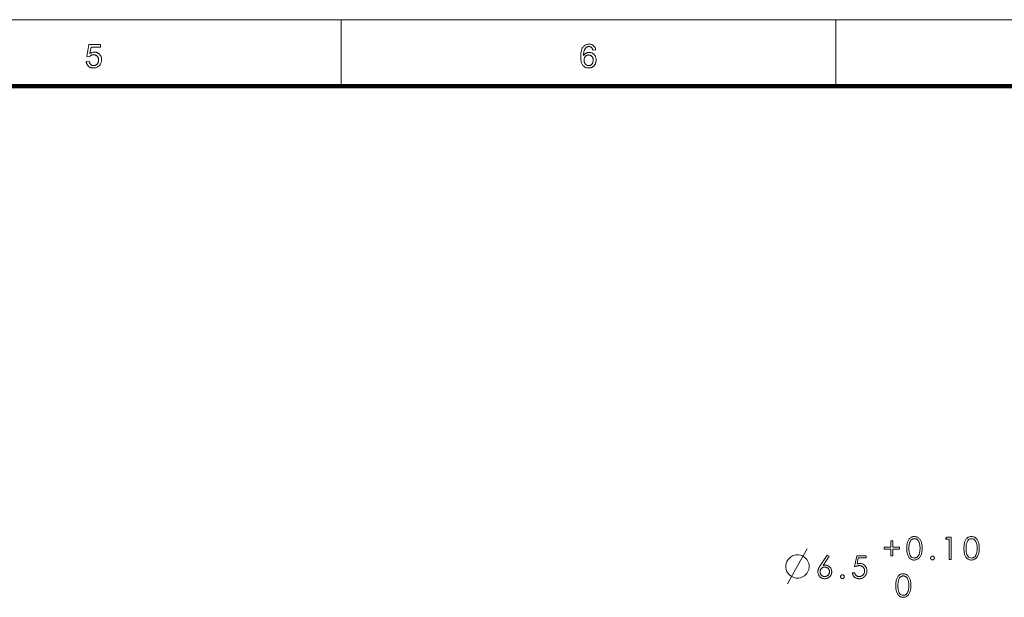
# Model space of a CAD drawing. Extents: x 0 to 1189, y 0 to 841.
# Tile 82 of 132: x 323 to 471, y 744 to 831. Entities that reach past the tile are written whole.
import ezdxf

# ---------------------------------------------------------------- set-up
doc = ezdxf.new("R2010")
doc.units = 0

msp = doc.modelspace()

# ---------------------------------------------------------------- linework, layer by layer
at = {"color": 7, "lineweight": 13}
msp.add_line((10, 831), (1179, 831), dxfattribs=at)
at = {"color": 7, "lineweight": 13, "ltscale": 0.25}
for p, q in [((371.56, 821), (371.56, 831)), ((445.88, 821), (445.88, 831))]:
    msp.add_line(p, q, dxfattribs=at)
at = {"color": 7, "lineweight": 100}
msp.add_line((1169, 821), (20, 821), dxfattribs=at)
at = {"color": 7, "lineweight": 13}
for points in [[(333.25, 824.72), (333.7, 824.76), (333.71, 824.7), (333.73, 824.63), (333.74, 824.58), (333.76, 824.52), (333.78, 824.47), (333.81, 824.42), (333.84, 824.38), (333.87, 824.34), (333.9, 824.3), (333.93, 824.26), (333.97, 824.23), (334.01, 824.2), (334.05, 824.18), (334.09, 824.16), (334.13, 824.14), (334.18, 824.13), (334.23, 824.11), (334.27, 824.11), (334.32, 824.1), (334.37, 824.1), (334.44, 824.1), (334.49, 824.11), (334.55, 824.12), (334.61, 824.14), (334.66, 824.16), (334.71, 824.18), (334.76, 824.21), (334.81, 824.25), (334.86, 824.29), (334.9, 824.33), (334.94, 824.38), (334.98, 824.43), (335.01, 824.49), (335.04, 824.54), (335.06, 824.6), (335.08, 824.67), (335.09, 824.73), (335.11, 824.8), (335.11, 824.88), (335.11, 824.95), (335.11, 825.03), (335.11, 825.09), (335.1, 825.16), (335.08, 825.22), (335.06, 825.28), (335.04, 825.34), (335.01, 825.39), (334.98, 825.44), (334.95, 825.49), (334.91, 825.53), (334.87, 825.57), (334.82, 825.61), (334.77, 825.64), (334.72, 825.67), (334.67, 825.69), (334.61, 825.71), (334.56, 825.73), (334.5, 825.74), (334.43, 825.74), (334.37, 825.75), (334.33, 825.74), (334.29, 825.74), (334.25, 825.74), (334.21, 825.73), (334.17, 825.72), (334.13, 825.71), (334.1, 825.7), (334.06, 825.69), (334.03, 825.67), (333.99, 825.65), (333.96, 825.63), (333.93, 825.61), (333.9, 825.59), (333.87, 825.57), (333.84, 825.54), (333.82, 825.52), (333.79, 825.49), (333.77, 825.46), (333.75, 825.44), (333.73, 825.41), (333.33, 825.46), (333.66, 827.26), (335.41, 827.26), (335.41, 826.85), (334.01, 826.85), (333.82, 825.91), (333.88, 825.95), (333.95, 825.98), (334.01, 826.02), (334.08, 826.05), (334.14, 826.07), (334.21, 826.09), (334.28, 826.11), (334.34, 826.12), (334.41, 826.12), (334.48, 826.13), (334.57, 826.12), (334.66, 826.11), (334.74, 826.1), (334.83, 826.07), (334.9, 826.05), (334.98, 826.01), (335.05, 825.97), (335.12, 825.92), (335.19, 825.87), (335.26, 825.81), (335.31, 825.74), (335.37, 825.67), (335.42, 825.6), (335.46, 825.52), (335.49, 825.45), (335.52, 825.36), (335.54, 825.27), (335.56, 825.18), (335.57, 825.09), (335.57, 824.99), (335.57, 824.9), (335.56, 824.81), (335.55, 824.72), (335.53, 824.63), (335.5, 824.55), (335.47, 824.47), (335.43, 824.39), (335.39, 824.31), (335.35, 824.24), (335.29, 824.17), (335.22, 824.09), (335.15, 824.02), (335.07, 823.95), (334.98, 823.9), (334.9, 823.85), (334.8, 823.81), (334.7, 823.78), (334.6, 823.76), (334.49, 823.75), (334.37, 823.75), (334.28, 823.75), (334.19, 823.76), (334.1, 823.77), (334.02, 823.79), (333.94, 823.81), (333.86, 823.84), (333.79, 823.88), (333.72, 823.92), (333.66, 823.96), (333.59, 824.01), (333.54, 824.07), (333.48, 824.13), (333.44, 824.19), (333.39, 824.25), (333.36, 824.32), (333.33, 824.4), (333.3, 824.47), (333.28, 824.55), (333.26, 824.64)], [(409.79, 826.45), (409.36, 826.41), (409.35, 826.46), (409.34, 826.51), (409.33, 826.55), (409.31, 826.59), (409.3, 826.63), (409.28, 826.67), (409.26, 826.7), (409.24, 826.73), (409.22, 826.76), (409.2, 826.78), (409.17, 826.82), (409.13, 826.85), (409.09, 826.88), (409.05, 826.9), (409.01, 826.92), (408.96, 826.94), (408.92, 826.95), (408.87, 826.96), (408.82, 826.96), (408.77, 826.97), (408.73, 826.96), (408.69, 826.96), (408.65, 826.96), (408.62, 826.95), (408.58, 826.94), (408.54, 826.92), (408.51, 826.91), (408.48, 826.89), (408.44, 826.87), (408.41, 826.85), (408.37, 826.82), (408.33, 826.79), (408.3, 826.75), (408.26, 826.71), (408.23, 826.67), (408.2, 826.62), (408.17, 826.58), (408.14, 826.53), (408.12, 826.47), (408.09, 826.42), (408.07, 826.36), (408.05, 826.3), (408.03, 826.23), (408.02, 826.15), (408, 826.07), (407.99, 825.99), (407.98, 825.9), (407.98, 825.81), (407.97, 825.71), (407.97, 825.61), (408, 825.66), (408.04, 825.7), (408.07, 825.74), (408.11, 825.78), (408.14, 825.82), (408.18, 825.85), (408.22, 825.88), (408.26, 825.91), (408.31, 825.94), (408.35, 825.96), (408.39, 825.98), (408.44, 826), (408.49, 826.02), (408.53, 826.03), (408.58, 826.05), (408.63, 826.06), (408.67, 826.07), (408.72, 826.07), (408.77, 826.07), (408.82, 826.08), (408.9, 826.07), (408.99, 826.06), (409.07, 826.05), (409.14, 826.02), (409.22, 826), (409.29, 825.96), (409.36, 825.92), (409.43, 825.87), (409.49, 825.82), (409.55, 825.76), (409.61, 825.69), (409.66, 825.63), (409.71, 825.55), (409.75, 825.48), (409.78, 825.4), (409.81, 825.31), (409.83, 825.23), (409.84, 825.13), (409.85, 825.04), (409.85, 824.94), (409.85, 824.88), (409.85, 824.81), (409.84, 824.75), (409.83, 824.69), (409.82, 824.62), (409.8, 824.56), (409.78, 824.5), (409.76, 824.44), (409.74, 824.39), (409.71, 824.33), (409.68, 824.27), (409.65, 824.22), (409.62, 824.17), (409.58, 824.12), (409.54, 824.08), (409.5, 824.04), (409.46, 824), (409.42, 823.96), (409.37, 823.93), (409.32, 823.9), (409.27, 823.87), (409.22, 823.84), (409.17, 823.82), (409.11, 823.8), (409.06, 823.78), (409, 823.77), (408.94, 823.76), (408.88, 823.75), (408.82, 823.75), (408.76, 823.75), (408.65, 823.75), (408.55, 823.76), (408.45, 823.78), (408.36, 823.81), (408.27, 823.84), (408.18, 823.89), (408.1, 823.94), (408.03, 824), (407.95, 824.07), (407.88, 824.14), (407.82, 824.22), (407.76, 824.32), (407.71, 824.42), (407.66, 824.54), (407.63, 824.66), (407.6, 824.8), (407.57, 824.94), (407.56, 825.1), (407.55, 825.27), (407.54, 825.44), (407.55, 825.64), (407.56, 825.83), (407.58, 826), (407.6, 826.17), (407.64, 826.32), (407.68, 826.46), (407.73, 826.59), (407.78, 826.71), (407.85, 826.82), (407.92, 826.92), (407.99, 826.99), (408.06, 827.06), (408.13, 827.12), (408.22, 827.17), (408.3, 827.22), (408.39, 827.26), (408.49, 827.28), (408.59, 827.3), (408.69, 827.32), (408.8, 827.32), (408.88, 827.32), (408.96, 827.31), (409.03, 827.3), (409.11, 827.28), (409.17, 827.26), (409.24, 827.24), (409.3, 827.21), (409.36, 827.17), (409.42, 827.13), (409.48, 827.09), (409.53, 827.04), (409.57, 826.99), (409.61, 826.93), (409.65, 826.87), (409.69, 826.81), (409.72, 826.75), (409.74, 826.68), (409.76, 826.6), (409.78, 826.53)], [(408.04, 824.94), (408.04, 824.89), (408.04, 824.85), (408.05, 824.81), (408.05, 824.76), (408.06, 824.72), (408.07, 824.68), (408.08, 824.64), (408.1, 824.6), (408.11, 824.55), (408.13, 824.51), (408.15, 824.47), (408.17, 824.44), (408.19, 824.4), (408.22, 824.37), (408.24, 824.34), (408.27, 824.31), (408.3, 824.28), (408.33, 824.25), (408.36, 824.23), (408.4, 824.2), (408.43, 824.18), (408.46, 824.17), (408.5, 824.15), (408.53, 824.14), (408.57, 824.13), (408.6, 824.12), (408.64, 824.11), (408.68, 824.1), (408.71, 824.1), (408.75, 824.1), (408.8, 824.1), (408.86, 824.11), (408.91, 824.12), (408.96, 824.13), (409, 824.15), (409.05, 824.18), (409.09, 824.21), (409.14, 824.24), (409.18, 824.28), (409.22, 824.32), (409.26, 824.36), (409.29, 824.41), (409.32, 824.46), (409.34, 824.52), (409.37, 824.58), (409.38, 824.64), (409.4, 824.7), (409.41, 824.77), (409.41, 824.84), (409.41, 824.92), (409.41, 824.99), (409.41, 825.05), (409.4, 825.12), (409.38, 825.18), (409.37, 825.24), (409.35, 825.3), (409.32, 825.35), (409.29, 825.4), (409.26, 825.44), (409.22, 825.49), (409.18, 825.53), (409.14, 825.56), (409.1, 825.59), (409.05, 825.62), (409, 825.64), (408.95, 825.66), (408.9, 825.68), (408.85, 825.69), (408.79, 825.69), (408.73, 825.7), (408.68, 825.69), (408.62, 825.69), (408.57, 825.68), (408.52, 825.66), (408.47, 825.64), (408.42, 825.62), (408.37, 825.59), (408.32, 825.56), (408.28, 825.53), (408.24, 825.49), (408.2, 825.44), (408.17, 825.4), (408.14, 825.35), (408.11, 825.3), (408.09, 825.25), (408.07, 825.19), (408.06, 825.13), (408.05, 825.07), (408.04, 825.01)], [(457.66, 749.81), (457.55, 749.81), (457.45, 749.83), (457.35, 749.85), (457.26, 749.88), (457.17, 749.92), (457.09, 749.97), (457.02, 750.03), (456.95, 750.1), (456.88, 750.17), (456.82, 750.26), (456.76, 750.35), (456.71, 750.45), (456.67, 750.56), (456.63, 750.68), (456.6, 750.81), (456.57, 750.95), (456.55, 751.09), (456.54, 751.25), (456.53, 751.41), (456.53, 751.58), (456.53, 751.75), (456.54, 751.91), (456.55, 752.06), (456.57, 752.21), (456.6, 752.34), (456.63, 752.47), (456.67, 752.59), (456.71, 752.7), (456.76, 752.8), (456.82, 752.9), (456.88, 752.98), (456.95, 753.06), (457.02, 753.12), (457.09, 753.18), (457.17, 753.23), (457.26, 753.27), (457.35, 753.3), (457.45, 753.33), (457.55, 753.34), (457.66, 753.34), (457.76, 753.34), (457.86, 753.32), (457.96, 753.3), (458.05, 753.27), (458.13, 753.23), (458.22, 753.18), (458.3, 753.12), (458.37, 753.05), (458.44, 752.97), (458.51, 752.89), (458.57, 752.79), (458.62, 752.69), (458.67, 752.58), (458.71, 752.46), (458.74, 752.33), (458.77, 752.2), (458.79, 752.05), (458.81, 751.9), (458.82, 751.74), (458.82, 751.58), (458.82, 751.41), (458.81, 751.25), (458.79, 751.1), (458.77, 750.96), (458.74, 750.82), (458.71, 750.7), (458.67, 750.58), (458.62, 750.47), (458.56, 750.36), (458.5, 750.27), (458.44, 750.18), (458.37, 750.1), (458.29, 750.03), (458.21, 749.97), (458.13, 749.92), (458.04, 749.88), (457.95, 749.85), (457.86, 749.83), (457.76, 749.82)], [(457.66, 753.02), (457.59, 753.02), (457.52, 753.01), (457.45, 752.99), (457.38, 752.96), (457.32, 752.93), (457.26, 752.89), (457.2, 752.84), (457.15, 752.78), (457.1, 752.72), (457.06, 752.65), (457.02, 752.57), (456.98, 752.49), (456.95, 752.39), (456.92, 752.3), (456.9, 752.19), (456.88, 752.08), (456.86, 751.96), (456.85, 751.84), (456.85, 751.71), (456.84, 751.57), (456.85, 751.29), (456.88, 751.04), (456.92, 750.83), (456.98, 750.64), (457.05, 750.48), (457.14, 750.35), (457.25, 750.25), (457.37, 750.17), (457.51, 750.13), (457.66, 750.11), (457.74, 750.12), (457.82, 750.13), (457.89, 750.15), (457.95, 750.18), (458.02, 750.21), (458.08, 750.25), (458.14, 750.3), (458.19, 750.36), (458.24, 750.42), (458.29, 750.5), (458.33, 750.58), (458.37, 750.66), (458.4, 750.75), (458.43, 750.85), (458.45, 750.96), (458.47, 751.07), (458.49, 751.18), (458.5, 751.3), (458.51, 751.43), (458.51, 751.57), (458.51, 751.71), (458.5, 751.84), (458.49, 751.96), (458.47, 752.08), (458.45, 752.19), (458.43, 752.3), (458.4, 752.39), (458.36, 752.49), (458.32, 752.57), (458.28, 752.65), (458.23, 752.72), (458.18, 752.78), (458.13, 752.84), (458.07, 752.89), (458.01, 752.93), (457.95, 752.96), (457.88, 752.99), (457.81, 753.01), (457.74, 753.02)], [(462.53, 753.26), (463.19, 753.26), (463.19, 749.89), (462.86, 749.89), (462.86, 752.93), (462.33, 752.93)], [(466.24, 749.81), (466.13, 749.81), (466.03, 749.83), (465.94, 749.85), (465.84, 749.88), (465.76, 749.92), (465.68, 749.97), (465.6, 750.03), (465.53, 750.1), (465.46, 750.17), (465.4, 750.26), (465.35, 750.35), (465.3, 750.45), (465.25, 750.56), (465.21, 750.68), (465.18, 750.81), (465.16, 750.95), (465.14, 751.09), (465.12, 751.25), (465.11, 751.41), (465.11, 751.58), (465.11, 751.75), (465.12, 751.91), (465.14, 752.06), (465.16, 752.21), (465.18, 752.34), (465.21, 752.47), (465.25, 752.59), (465.3, 752.7), (465.35, 752.8), (465.4, 752.9), (465.46, 752.98), (465.53, 753.06), (465.6, 753.12), (465.68, 753.18), (465.76, 753.23), (465.84, 753.27), (465.94, 753.3), (466.03, 753.33), (466.13, 753.34), (466.24, 753.34), (466.34, 753.34), (466.44, 753.32), (466.54, 753.3), (466.63, 753.27), (466.72, 753.23), (466.8, 753.18), (466.88, 753.12), (466.95, 753.05), (467.02, 752.97), (467.09, 752.89), (467.15, 752.79), (467.2, 752.69), (467.25, 752.58), (467.29, 752.46), (467.33, 752.33), (467.35, 752.2), (467.38, 752.05), (467.39, 751.9), (467.4, 751.74), (467.41, 751.58), (467.4, 751.41), (467.39, 751.25), (467.38, 751.1), (467.35, 750.96), (467.33, 750.82), (467.29, 750.7), (467.25, 750.58), (467.2, 750.47), (467.15, 750.36), (467.09, 750.27), (467.02, 750.18), (466.95, 750.1), (466.88, 750.03), (466.8, 749.97), (466.72, 749.92), (466.63, 749.88), (466.54, 749.85), (466.44, 749.83), (466.34, 749.82)], [(466.25, 753.02), (466.17, 753.02), (466.1, 753.01), (466.03, 752.99), (465.96, 752.96), (465.9, 752.93), (465.84, 752.89), (465.79, 752.84), (465.74, 752.78), (465.69, 752.72), (465.64, 752.65), (465.6, 752.57), (465.57, 752.49), (465.53, 752.39), (465.51, 752.3), (465.48, 752.19), (465.46, 752.08), (465.45, 751.96), (465.44, 751.84), (465.43, 751.71), (465.43, 751.57), (465.44, 751.29), (465.46, 751.04), (465.5, 750.83), (465.56, 750.64), (465.63, 750.48), (465.72, 750.35), (465.83, 750.25), (465.95, 750.17), (466.09, 750.13), (466.25, 750.11), (466.33, 750.12), (466.4, 750.13), (466.47, 750.15), (466.54, 750.18), (466.6, 750.21), (466.66, 750.25), (466.72, 750.3), (466.77, 750.36), (466.82, 750.42), (466.87, 750.5), (466.91, 750.58), (466.95, 750.66), (466.98, 750.75), (467.01, 750.85), (467.04, 750.96), (467.06, 751.07), (467.07, 751.18), (467.08, 751.3), (467.09, 751.43), (467.09, 751.57), (467.09, 751.71), (467.08, 751.84), (467.07, 751.96), (467.05, 752.08), (467.03, 752.19), (467.01, 752.3), (466.98, 752.39), (466.94, 752.49), (466.91, 752.57), (466.86, 752.65), (466.81, 752.72), (466.76, 752.78), (466.71, 752.84), (466.65, 752.89), (466.59, 752.93), (466.53, 752.96), (466.46, 752.99), (466.4, 753.01), (466.32, 753.02)], [(454.1, 751.74), (454.1, 752.72), (454.41, 752.72), (454.41, 751.74), (455.42, 751.74), (455.42, 751.42), (454.41, 751.42), (454.41, 750.43), (454.1, 750.43), (454.1, 751.42), (453.1, 751.42), (453.1, 751.74)], [(440.27, 750.59), (439.92, 750.59), (439.63, 750.54), (439.34, 750.42), (439.05, 750.24), (438.7, 749.89), (438.52, 749.6), (438.41, 749.31), (438.35, 749.02), (438.35, 748.67), (438.41, 748.38), (438.52, 748.09), (438.7, 747.79), (439.05, 747.44), (439.34, 747.27), (439.63, 747.15), (439.92, 747.09), (440.27, 747.09), (440.57, 747.15), (440.86, 747.27), (441.15, 747.44), (441.5, 747.79), (441.67, 748.09), (441.79, 748.38), (441.85, 748.67), (441.85, 749.02), (441.79, 749.31), (441.67, 749.6), (441.5, 749.89), (441.15, 750.24), (440.86, 750.42), (440.57, 750.54)], [(444.57, 750.54), (444.85, 750.37), (443.94, 748.99), (443.97, 749), (444.01, 749.01), (444.05, 749.02), (444.09, 749.03), (444.12, 749.04), (444.16, 749.04), (444.2, 749.05), (444.23, 749.05), (444.27, 749.05), (444.3, 749.05), (444.38, 749.05), (444.45, 749.04), (444.52, 749.03), (444.59, 749.01), (444.65, 748.98), (444.72, 748.95), (444.78, 748.91), (444.84, 748.86), (444.9, 748.81), (444.96, 748.76), (445.01, 748.7), (445.06, 748.63), (445.1, 748.57), (445.14, 748.5), (445.17, 748.43), (445.19, 748.35), (445.21, 748.28), (445.23, 748.2), (445.24, 748.12), (445.24, 748.04), (445.24, 747.95), (445.23, 747.87), (445.21, 747.79), (445.19, 747.71), (445.16, 747.64), (445.13, 747.56), (445.09, 747.5), (445.04, 747.43), (444.99, 747.37), (444.93, 747.31), (444.87, 747.25), (444.8, 747.2), (444.74, 747.16), (444.66, 747.12), (444.59, 747.08), (444.52, 747.06), (444.44, 747.04), (444.36, 747.02), (444.27, 747.01), (444.18, 747.01), (444.1, 747.01), (444.02, 747.02), (443.94, 747.04), (443.86, 747.06), (443.78, 747.09), (443.71, 747.12), (443.64, 747.16), (443.58, 747.2), (443.52, 747.25), (443.46, 747.31), (443.4, 747.37), (443.35, 747.44), (443.31, 747.5), (443.27, 747.57), (443.24, 747.64), (443.21, 747.72), (443.19, 747.79), (443.17, 747.87), (443.17, 747.96), (443.16, 748.04), (443.16, 748.08), (443.17, 748.12), (443.17, 748.17), (443.18, 748.21), (443.18, 748.25), (443.19, 748.29), (443.2, 748.34), (443.21, 748.38), (443.23, 748.42), (443.24, 748.47), (443.26, 748.51), (443.28, 748.56), (443.3, 748.61), (443.33, 748.66), (443.36, 748.71), (443.39, 748.77), (443.43, 748.83), (443.46, 748.89), (443.5, 748.95), (443.55, 749.02)], [(450.44, 750.46), (450.44, 750.14), (449.24, 750.14), (449.08, 749.22), (449.12, 749.23), (449.16, 749.25), (449.21, 749.26), (449.25, 749.26), (449.29, 749.27), (449.34, 749.28), (449.38, 749.28), (449.42, 749.29), (449.46, 749.29), (449.5, 749.29), (449.58, 749.28), (449.67, 749.28), (449.75, 749.26), (449.83, 749.24), (449.9, 749.21), (449.97, 749.18), (450.04, 749.13), (450.11, 749.09), (450.17, 749.04), (450.23, 748.98), (450.29, 748.91), (450.34, 748.84), (450.38, 748.77), (450.42, 748.7), (450.45, 748.62), (450.48, 748.54), (450.5, 748.46), (450.52, 748.37), (450.53, 748.28), (450.53, 748.19), (450.53, 748.09), (450.52, 747.99), (450.5, 747.9), (450.48, 747.81), (450.45, 747.73), (450.41, 747.65), (450.37, 747.57), (450.32, 747.49), (450.27, 747.42), (450.21, 747.35), (450.14, 747.29), (450.07, 747.23), (450, 747.18), (449.92, 747.13), (449.83, 747.1), (449.75, 747.06), (449.66, 747.04), (449.56, 747.02), (449.46, 747.01), (449.36, 747.01), (449.28, 747.01), (449.2, 747.02), (449.13, 747.03), (449.05, 747.05), (448.98, 747.07), (448.92, 747.1), (448.85, 747.13), (448.79, 747.16), (448.73, 747.21), (448.67, 747.25), (448.62, 747.3), (448.57, 747.36), (448.52, 747.41), (448.48, 747.47), (448.44, 747.54), (448.41, 747.6), (448.39, 747.68), (448.36, 747.75), (448.34, 747.83), (448.33, 747.91), (448.67, 747.91), (448.69, 747.86), (448.7, 747.8), (448.72, 747.75), (448.74, 747.71), (448.77, 747.66), (448.79, 747.62), (448.82, 747.58), (448.85, 747.54), (448.89, 747.51), (448.93, 747.48), (448.97, 747.45), (449.01, 747.43), (449.05, 747.4), (449.09, 747.38), (449.13, 747.37), (449.18, 747.35), (449.22, 747.34), (449.27, 747.34), (449.32, 747.33), (449.37, 747.33), (449.44, 747.33), (449.5, 747.34), (449.56, 747.35), (449.62, 747.37), (449.68, 747.39), (449.74, 747.42), (449.79, 747.45), (449.85, 747.49), (449.9, 747.53), (449.95, 747.58), (449.99, 747.63), (450.03, 747.68), (450.07, 747.74), (450.1, 747.8), (450.13, 747.86), (450.15, 747.92), (450.16, 747.98), (450.18, 748.05), (450.18, 748.12), (450.19, 748.2), (450.18, 748.26), (450.18, 748.33), (450.17, 748.39), (450.15, 748.45), (450.13, 748.5), (450.11, 748.56), (450.08, 748.61), (450.05, 748.66), (450.02, 748.71), (449.98, 748.75), (449.93, 748.79), (449.89, 748.83), (449.84, 748.86), (449.78, 748.89), (449.73, 748.91), (449.67, 748.93), (449.61, 748.95), (449.54, 748.96), (449.47, 748.97), (449.4, 748.97), (449.34, 748.97), (449.27, 748.96), (449.2, 748.95), (449.13, 748.94), (449.06, 748.92), (448.99, 748.9), (448.91, 748.88), (448.83, 748.86), (448.75, 748.82), (448.67, 748.79), (448.99, 750.46)], [(460.1, 750.11), (460.1, 750.14), (460.1, 750.16), (460.1, 750.18), (460.11, 750.2), (460.12, 750.22), (460.13, 750.24), (460.14, 750.26), (460.15, 750.28), (460.16, 750.3), (460.18, 750.31), (460.2, 750.33), (460.22, 750.34), (460.23, 750.36), (460.25, 750.37), (460.27, 750.38), (460.29, 750.38), (460.31, 750.39), (460.33, 750.39), (460.36, 750.4), (460.38, 750.4), (460.4, 750.4), (460.42, 750.39), (460.44, 750.39), (460.47, 750.38), (460.49, 750.38), (460.51, 750.37), (460.52, 750.36), (460.54, 750.34), (460.56, 750.33), (460.58, 750.31), (460.59, 750.3), (460.61, 750.28), (460.62, 750.26), (460.63, 750.24), (460.64, 750.22), (460.65, 750.2), (460.65, 750.18), (460.66, 750.16), (460.66, 750.14), (460.66, 750.11), (460.66, 750.09), (460.66, 750.07), (460.65, 750.05), (460.65, 750.02), (460.64, 750), (460.63, 749.98), (460.62, 749.96), (460.61, 749.95), (460.59, 749.93), (460.58, 749.91), (460.56, 749.9), (460.54, 749.88), (460.52, 749.87), (460.51, 749.86), (460.49, 749.85), (460.47, 749.84), (460.44, 749.84), (460.42, 749.83), (460.4, 749.83), (460.38, 749.83), (460.36, 749.83), (460.33, 749.83), (460.31, 749.84), (460.29, 749.84), (460.27, 749.85), (460.25, 749.86), (460.23, 749.87), (460.22, 749.88), (460.2, 749.9), (460.18, 749.91), (460.16, 749.93), (460.15, 749.95), (460.14, 749.97), (460.13, 749.99), (460.12, 750.01), (460.11, 750.03), (460.1, 750.05), (460.1, 750.07), (460.1, 750.09)], [(444.91, 748.05), (444.9, 748.1), (444.9, 748.16), (444.89, 748.22), (444.87, 748.27), (444.85, 748.32), (444.83, 748.37), (444.81, 748.42), (444.77, 748.46), (444.74, 748.51), (444.7, 748.55), (444.66, 748.59), (444.61, 748.62), (444.57, 748.65), (444.52, 748.68), (444.47, 748.7), (444.42, 748.72), (444.37, 748.73), (444.31, 748.75), (444.26, 748.75), (444.2, 748.75), (444.14, 748.75), (444.08, 748.75), (444.03, 748.73), (443.98, 748.72), (443.93, 748.7), (443.88, 748.68), (443.83, 748.65), (443.78, 748.62), (443.74, 748.59), (443.7, 748.55), (443.66, 748.51), (443.62, 748.46), (443.59, 748.42), (443.57, 748.37), (443.54, 748.32), (443.52, 748.27), (443.51, 748.22), (443.5, 748.16), (443.49, 748.1), (443.49, 748.05), (443.49, 747.99), (443.5, 747.93), (443.51, 747.88), (443.52, 747.82), (443.54, 747.77), (443.57, 747.72), (443.59, 747.68), (443.62, 747.63), (443.66, 747.59), (443.7, 747.54), (443.74, 747.51), (443.79, 747.47), (443.83, 747.44), (443.88, 747.41), (443.93, 747.39), (443.98, 747.37), (444.03, 747.36), (444.09, 747.35), (444.14, 747.34), (444.2, 747.34), (444.26, 747.34), (444.31, 747.35), (444.37, 747.36), (444.42, 747.37), (444.47, 747.39), (444.52, 747.41), (444.57, 747.44), (444.61, 747.47), (444.66, 747.51), (444.7, 747.54), (444.74, 747.59), (444.77, 747.63), (444.8, 747.68), (444.83, 747.72), (444.85, 747.77), (444.87, 747.82), (444.89, 747.88), (444.9, 747.93), (444.9, 747.99)], [(446.57, 747.32), (446.57, 747.34), (446.57, 747.36), (446.58, 747.38), (446.58, 747.4), (446.59, 747.42), (446.6, 747.44), (446.61, 747.46), (446.62, 747.48), (446.64, 747.5), (446.65, 747.51), (446.67, 747.53), (446.69, 747.54), (446.71, 747.56), (446.73, 747.57), (446.75, 747.58), (446.77, 747.58), (446.79, 747.59), (446.81, 747.59), (446.83, 747.6), (446.85, 747.6), (446.87, 747.6), (446.9, 747.59), (446.92, 747.59), (446.94, 747.58), (446.96, 747.58), (446.98, 747.57), (447, 747.56), (447.02, 747.54), (447.03, 747.53), (447.05, 747.51), (447.07, 747.5), (447.08, 747.48), (447.09, 747.46), (447.1, 747.44), (447.11, 747.42), (447.12, 747.4), (447.12, 747.38), (447.13, 747.36), (447.13, 747.34), (447.13, 747.32), (447.13, 747.29), (447.13, 747.27), (447.12, 747.25), (447.12, 747.22), (447.11, 747.2), (447.1, 747.18), (447.09, 747.16), (447.08, 747.15), (447.07, 747.13), (447.05, 747.11), (447.03, 747.1), (447.02, 747.08), (447, 747.07), (446.98, 747.06), (446.96, 747.05), (446.94, 747.04), (446.92, 747.04), (446.9, 747.03), (446.87, 747.03), (446.85, 747.03), (446.83, 747.03), (446.81, 747.03), (446.79, 747.04), (446.77, 747.04), (446.75, 747.05), (446.73, 747.06), (446.71, 747.07), (446.69, 747.08), (446.67, 747.1), (446.65, 747.11), (446.64, 747.13), (446.62, 747.15), (446.61, 747.17), (446.6, 747.19), (446.59, 747.21), (446.58, 747.23), (446.58, 747.25), (446.57, 747.27), (446.57, 747.29)], [(455.99, 744.21), (455.88, 744.21), (455.78, 744.23), (455.68, 744.25), (455.59, 744.28), (455.51, 744.32), (455.43, 744.37), (455.35, 744.43), (455.28, 744.5), (455.21, 744.57), (455.15, 744.66), (455.1, 744.75), (455.05, 744.85), (455, 744.96), (454.96, 745.08), (454.93, 745.21), (454.9, 745.35), (454.88, 745.49), (454.87, 745.65), (454.86, 745.81), (454.86, 745.98), (454.86, 746.15), (454.87, 746.31), (454.88, 746.46), (454.9, 746.61), (454.93, 746.74), (454.96, 746.87), (455, 746.99), (455.05, 747.1), (455.1, 747.2), (455.15, 747.3), (455.21, 747.38), (455.28, 747.46), (455.35, 747.52), (455.43, 747.58), (455.51, 747.63), (455.59, 747.67), (455.68, 747.7), (455.78, 747.73), (455.88, 747.74), (455.99, 747.74), (456.09, 747.74), (456.19, 747.72), (456.29, 747.7), (456.38, 747.67), (456.47, 747.63), (456.55, 747.58), (456.63, 747.52), (456.7, 747.45), (456.77, 747.37), (456.84, 747.29), (456.9, 747.19), (456.95, 747.09), (457, 746.98), (457.04, 746.86), (457.07, 746.73), (457.1, 746.6), (457.13, 746.45), (457.14, 746.3), (457.15, 746.14), (457.15, 745.98), (457.15, 745.81), (457.14, 745.65), (457.13, 745.5), (457.1, 745.36), (457.07, 745.22), (457.04, 745.1), (457, 744.98), (456.95, 744.87), (456.9, 744.76), (456.84, 744.67), (456.77, 744.58), (456.7, 744.5), (456.62, 744.43), (456.55, 744.37), (456.46, 744.32), (456.38, 744.28), (456.29, 744.25), (456.19, 744.23), (456.09, 744.22)], [(456, 747.42), (455.92, 747.42), (455.85, 747.41), (455.78, 747.39), (455.71, 747.36), (455.65, 747.33), (455.59, 747.29), (455.54, 747.24), (455.49, 747.18), (455.44, 747.12), (455.39, 747.05), (455.35, 746.97), (455.31, 746.89), (455.28, 746.79), (455.25, 746.7), (455.23, 746.59), (455.21, 746.48), (455.2, 746.36), (455.19, 746.24), (455.18, 746.11), (455.18, 745.97), (455.18, 745.69), (455.21, 745.44), (455.25, 745.23), (455.31, 745.04), (455.38, 744.88), (455.47, 744.75), (455.58, 744.65), (455.7, 744.57), (455.84, 744.53), (456, 744.52), (456.07, 744.52), (456.15, 744.53), (456.22, 744.55), (456.29, 744.58), (456.35, 744.61), (456.41, 744.65), (456.47, 744.7), (456.52, 744.76), (456.57, 744.82), (456.62, 744.9), (456.66, 744.98), (456.7, 745.06), (456.73, 745.15), (456.76, 745.25), (456.78, 745.36), (456.8, 745.47), (456.82, 745.58), (456.83, 745.7), (456.84, 745.83), (456.84, 745.97), (456.84, 746.11), (456.83, 746.24), (456.82, 746.36), (456.8, 746.48), (456.78, 746.59), (456.76, 746.7), (456.73, 746.79), (456.69, 746.89), (456.65, 746.97), (456.61, 747.05), (456.56, 747.12), (456.51, 747.18), (456.46, 747.24), (456.4, 747.29), (456.34, 747.33), (456.28, 747.36), (456.21, 747.39), (456.14, 747.41), (456.07, 747.42)]]:
    msp.add_lwpolyline(points, close=True, dxfattribs=at)
msp.add_lwpolyline([(438.58, 746.22), (440.57, 749.72), (441.56, 751.47)], dxfattribs=at)

doc.saveas('drawing.dxf')
